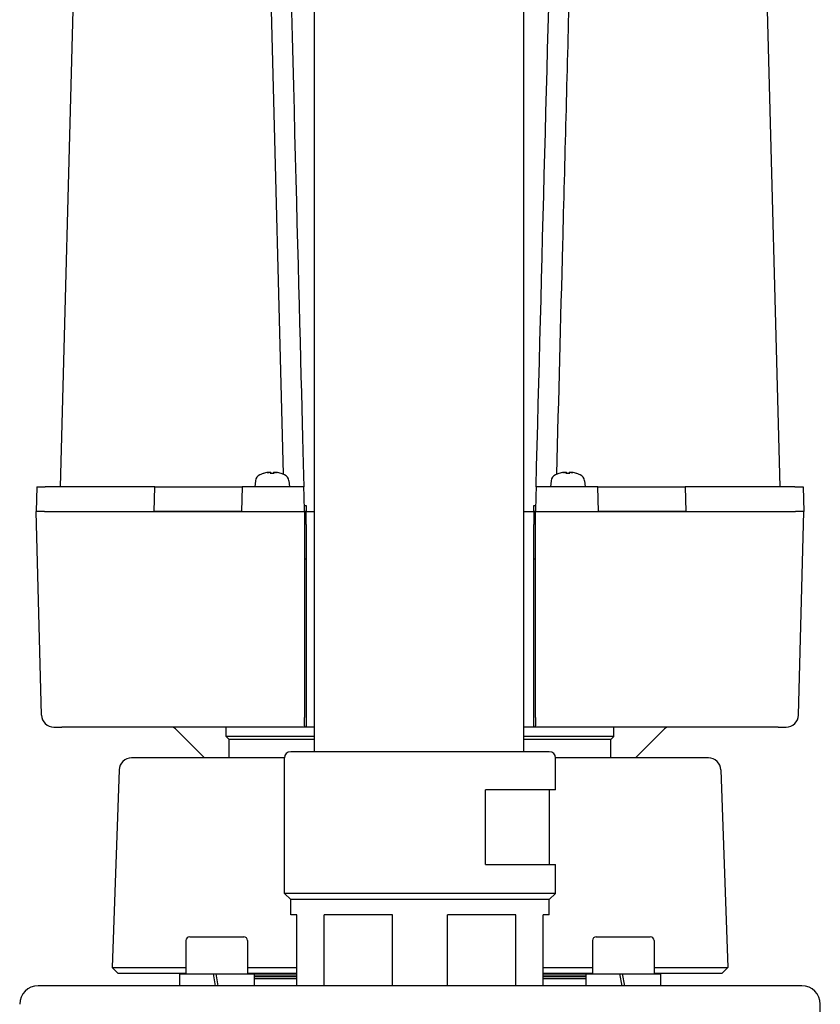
# Model space of a CAD drawing. Header units: millimetres. Extents: x 14 to 2347, y 26 to 1654.
# Tile 56 of 61: x 1825 to 1955, y 648 to 808. Entities that reach past the tile are written whole.
import ezdxf

# ---------------------------------------------------------------- set-up
doc = ezdxf.new("R2010")
doc.units = ezdxf.units.MM
doc.header["$LTSCALE"] = 4
doc.layers.add('可見邊線(ISO)', color=7, linetype='Continuous', lineweight=30)

msp = doc.modelspace()

# ---------------------------------------------------------------- linework, layer by layer
at = {"layer": '可見邊線(ISO)'}
for p, q in [((1873.29964, 1015.87597), (1873.29964, 688.87597)), ((1907.29964, 1015.87597), (1907.29964, 688.87597)), ((1868.31864, 733.92448), (1862.99845, 937.09409)), ((1834.33208, 818.41097), (1832.06608, 731.87598)), ((1946.62202, 818.41097), (1948.88802, 731.87598)), ((1865.06518, 734.06109), (1865.0478, 734.06109)), ((1866.80379, 734.06109), (1866.15031, 734.06109)), ((1866.27441, 734.22833), (1866.28904, 734.06109)), ((1866.67969, 734.22833), (1866.66505, 734.06109)), ((1867.90629, 734.06109), (1867.88891, 734.06109)), ((1913.06518, 734.06109), (1913.0478, 734.06109)), ((1914.80379, 734.06109), (1914.15031, 734.06109)), ((1914.27441, 734.22833), (1914.28904, 734.06109)), ((1914.67969, 734.22833), (1914.66505, 734.06109)), ((1915.90629, 734.06109), (1915.88891, 734.06109)), ((1863.7635, 732.86415), (1863.67705, 731.87598)), ((1869.19059, 732.86415), (1869.27705, 731.87598)), ((1911.7635, 732.86415), (1911.67705, 731.87598)), ((1917.19059, 732.86415), (1917.27705, 731.87598)), ((1828.27505, 731.87598), (1828.1703, 727.87599)), ((1828.27505, 731.87598), (1829.59119, 731.87598)), ((1837.13535, 731.87598), (1829.59119, 731.87598)), ((1847.33735, 727.87599), (1847.42345, 731.87598)), ((1847.42345, 731.87598), (1861.59639, 731.87598)), ((1861.59639, 731.87598), (1861.50326, 727.87599)), ((1919.35771, 731.87598), (1933.53064, 731.87598)), ((1919.45084, 727.87599), (1919.35771, 731.87598)), ((1933.53064, 731.87598), (1933.61675, 727.87599)), ((1951.36291, 731.87598), (1943.81875, 731.87598)), ((1951.36291, 731.87598), (1952.67905, 731.87598)), ((1952.67905, 731.87598), (1952.78379, 727.87599)), ((1829.48712, 727.87597), (1828.17008, 727.87597)), ((1829.03558, 694.82362), (1828.17008, 727.87597)), ((1829.48734, 727.87599), (1828.1703, 727.87599)), ((1829.48712, 727.87597), (1837.03128, 727.87597)), ((1829.48734, 727.87599), (1837.0315, 727.87599)), ((1830.17099, 727.87599), (1830.17099, 727.87597)), ((1845.41652, 727.87597), (1862.04555, 727.87597)), ((1861.50326, 727.87599), (1847.33735, 727.87599)), ((1863.72586, 727.87599), (1863.72586, 727.87597)), ((1871.70084, 728.87597), (1871.97705, 728.87597)), ((1871.97705, 728.78176), (1871.7033, 728.78176)), ((1871.7265, 727.87597), (1871.7265, 727.87599)), ((1871.72705, 727.87597), (1871.72705, 727.81049)), ((1871.97705, 728.87597), (1871.97705, 727.97126)), ((1871.97705, 727.97126), (1871.97705, 727.87597)), ((1871.97705, 725.77597), (1871.97705, 727.87597)), ((1871.97705, 727.87597), (1873.29964, 727.87597)), ((1907.29964, 727.87597), (1908.97705, 727.87597)), ((1908.97705, 728.87597), (1909.25326, 728.87597)), ((1908.97705, 727.97126), (1908.97705, 728.87597)), ((1909.25079, 728.78176), (1908.97705, 728.78176)), ((1908.97705, 727.87597), (1908.97705, 727.97126)), ((1908.97705, 727.87597), (1908.97705, 725.77597)), ((1909.22705, 727.49906), (1909.22705, 727.87597)), ((1909.22707, 727.87599), (1909.22707, 727.87597)), ((1917.22823, 727.87599), (1917.22823, 727.87597)), ((1918.90853, 727.87597), (1935.53764, 727.87597)), ((1933.61675, 727.87599), (1919.45084, 727.87599)), ((1943.92259, 727.87599), (1951.46676, 727.87599)), ((1943.92282, 727.87597), (1951.46698, 727.87597)), ((1950.78311, 727.87599), (1950.78311, 727.87597)), ((1952.78379, 727.87599), (1951.46676, 727.87599)), ((1952.78402, 727.87597), (1951.46698, 727.87597)), ((1951.91851, 694.82362), (1952.78402, 727.87597)), ((1871.97705, 725.77597), (1871.97705, 692.87597)), ((1908.97705, 692.87597), (1908.97705, 725.77597)), ((1871.72705, 720.17597), (1871.97705, 720.17597)), ((1908.97705, 720.17597), (1909.22705, 720.17597)), ((1831.0349, 692.87597), (1832.32742, 692.87597)), ((1839.87158, 692.87597), (1832.32742, 692.87597)), ((1864.45035, 692.87597), (1847.81925, 692.87597)), ((1855.47705, 687.87597), (1850.76994, 692.58308)), ((1858.97705, 691.37597), (1858.97705, 692.87597)), ((1871.97705, 692.87597), (1871.72705, 692.87597)), ((1873.29964, 692.87597), (1871.97705, 692.87597)), ((1908.97705, 692.87597), (1907.29964, 692.87597)), ((1909.22705, 692.87597), (1908.97705, 692.87597)), ((1933.13491, 692.87597), (1916.50749, 692.87597)), ((1921.97705, 691.37597), (1921.97705, 692.87597)), ((1925.47705, 687.87597), (1930.18415, 692.58308)), ((1948.62668, 692.87597), (1941.08251, 692.87597)), ((1948.62668, 692.87597), (1949.9192, 692.87597)), ((1873.29964, 691.37597), (1858.97705, 691.37597)), ((1859.47705, 690.87597), (1858.97705, 691.37597)), ((1873.29964, 690.87597), (1859.47705, 690.87597)), ((1859.47705, 687.87597), (1859.47705, 690.87597)), ((1921.97705, 691.37597), (1907.29964, 691.37597)), ((1921.47705, 690.87597), (1907.29964, 690.87597)), ((1921.47705, 690.87597), (1921.97705, 691.37597)), ((1921.47705, 687.87597), (1921.47705, 690.87597)), ((1868.47705, 687.87597), (1843.63065, 687.87597)), ((1868.47705, 665.87597), (1868.47705, 687.87597)), ((1911.47705, 688.87597), (1869.47705, 688.87597)), ((1912.47705, 682.67597), (1912.47705, 687.87597)), ((1937.32344, 687.87597), (1912.47705, 687.87597)), ((1841.63187, 685.94577), (1840.51195, 653.87536)), ((1939.32223, 685.94577), (1940.44215, 653.87536)), ((1901.12775, 670.57597), (1901.12775, 682.67597)), ((1912.47705, 682.67597), (1901.12775, 682.67597)), ((1911.47705, 682.67597), (1911.47705, 670.57597)), ((1901.12775, 670.57597), (1912.47705, 670.57597)), ((1912.47705, 665.87597), (1912.47705, 670.57597)), ((1912.47705, 665.87597), (1868.47705, 665.87597)), ((1869.47705, 664.87597), (1868.47705, 665.87597)), ((1911.47705, 664.87597), (1912.47705, 665.87597)), ((1911.47705, 664.87597), (1869.47705, 664.87597)), ((1869.47705, 662.37597), (1869.47705, 664.87597)), ((1911.47705, 662.37597), (1911.47705, 664.87597)), ((1870.47705, 662.37597), (1869.47705, 662.37597)), ((1870.47705, 650.87597), (1870.47705, 662.37597)), ((1886.02232, 662.37597), (1874.93178, 662.37597)), ((1874.93178, 650.87597), (1874.93178, 662.37597)), ((1886.02232, 650.87597), (1886.02232, 662.37597)), ((1906.02232, 662.37597), (1894.93178, 662.37597)), ((1894.93178, 650.87597), (1894.93178, 662.37597)), ((1906.02232, 650.87597), (1906.02232, 662.37597)), ((1911.47705, 662.37597), (1910.47705, 662.37597)), ((1910.47705, 650.87597), (1910.47705, 662.37597)), ((1853.07705, 658.83597), (1861.87705, 658.83597)), ((1919.07705, 658.83597), (1927.87705, 658.83597)), ((1852.47705, 658.23597), (1852.47705, 652.83597)), ((1862.47705, 658.23597), (1862.47705, 652.83597)), ((1918.47705, 658.23597), (1918.47705, 652.83597)), ((1928.47705, 658.23597), (1928.47705, 652.83597)), ((1840.51195, 653.87536), (1852.47705, 653.87536)), ((1841.47705, 652.87597), (1840.51195, 653.87536)), ((1862.47705, 653.87536), (1870.47705, 653.87536)), ((1910.47705, 653.87536), (1918.47705, 653.87536)), ((1928.47705, 653.87536), (1940.44215, 653.87536)), ((1939.47705, 652.87597), (1940.44215, 653.87536)), ((1852.47705, 652.87597), (1841.47705, 652.87597)), ((1851.41705, 652.83597), (1856.88645, 652.83597)), ((1851.41705, 652.83597), (1851.41705, 650.87597)), ((1856.88645, 652.83597), (1857.23205, 650.87597)), ((1856.88645, 652.83597), (1857.37645, 652.83597)), ((1857.72205, 650.87597), (1857.37645, 652.83597)), ((1857.37645, 652.83597), (1863.53705, 652.83597)), ((1870.47705, 652.87597), (1862.47705, 652.87597)), ((1863.53705, 652.83597), (1863.53705, 650.87597)), ((1863.53705, 652.67597), (1870.47705, 652.67597)), ((1863.53705, 652.37597), (1870.47705, 652.37597)), ((1918.47705, 652.87597), (1910.47705, 652.87597)), ((1910.47705, 652.67597), (1917.41705, 652.67597)), ((1910.47705, 652.37597), (1917.41705, 652.37597)), ((1917.41705, 652.83597), (1922.88645, 652.83597)), ((1917.41705, 652.83597), (1917.41705, 650.87597)), ((1922.88645, 652.83597), (1923.23205, 650.87597)), ((1922.88645, 652.83597), (1923.37645, 652.83597)), ((1923.72205, 650.87597), (1923.37645, 652.83597)), ((1923.37645, 652.83597), (1929.53705, 652.83597)), ((1939.47705, 652.87597), (1928.47705, 652.87597)), ((1929.53705, 652.83597), (1929.53705, 650.87597)), ((1952.47705, 650.87597), (1828.47705, 650.87597)), ((1863.53705, 652.07597), (1870.47705, 652.07597)), ((1910.47705, 652.07597), (1917.41705, 652.07597)), ((1955.47705, 592.23393), (1955.47705, 647.87597))]:
    msp.add_line(p, q, dxfattribs=at)
for centre, radius, start, end in [((1864.95894, 732.75956), 1.2, 113.5471372, 175), ((1866.47705, 729.27598), 5, 107.1011383, 113.5471372), ((1865.0478, 733.92149), 0.1396, 90, 107.1011383), ((1867.90629, 733.92149), 0.1396, 72.8988617, 90), ((1866.47705, 729.27598), 5, 66.4528628, 72.8988617), ((1867.99516, 732.75956), 1.2, 5, 66.4528628), ((1912.95894, 732.75956), 1.2, 113.5471372, 175), ((1914.47705, 729.27598), 5, 107.1011383, 113.5471372), ((1913.0478, 733.92149), 0.1396, 90, 107.1011383), ((1915.90629, 733.92149), 0.1396, 72.8988617, 90), ((1914.47705, 729.27598), 5, 66.4528628, 72.8988617), ((1915.99516, 732.75956), 1.2, 5, 66.4528628), ((1831.0349, 694.87597), 2, 181.5, 270), ((1949.9192, 694.87597), 2, 270, 358.5), ((1850.06283, 691.87597), 1, 45, 90), ((1930.89126, 691.87597), 1, 90, 135), ((1843.63065, 685.87597), 2, 90, 178), ((1869.47705, 687.87597), 1, 90, 180), ((1911.47705, 687.87597), 1, 0, 90), ((1937.32344, 685.87597), 2, 2, 90), ((1853.07705, 658.23597), 0.6, 90, 180), ((1861.87705, 658.23597), 0.6, 0, 90), ((1919.07705, 658.23597), 0.6, 90, 180), ((1927.87705, 658.23597), 0.6, 0, 90), ((1828.47705, 647.87597), 3, 90, 180), ((1952.47705, 647.87597), 3, 0, 90)]:
    msp.add_arc(centre, radius, start, end, dxfattribs=at)
for centre, major_axis, ratio, start_param, end_param in [((1866.40819, 729.30754), (2.07777, 4.5334), 0.97787644, 0.566475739, 0.720411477), ((1866.0142, 729.40378), (1.31632, 4.76714), 0.757863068, 0.324226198, 0.446309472), ((1867.03483, 729.40378), (-1.10454, 4.82061), 0.628879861, 6.25801552, 6.380098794), ((1865.88324, 734.48656), (0.13091, -0.95571), 0.095977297, 1.278733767, 1.297120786), ((1866.83117, 729.30754), (-0.44271, 4.96718), 0.190161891, 0.128185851, 0.282121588), ((1866.12293, 729.30754), (0.44271, 4.96718), 0.190161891, 6.001063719, 6.154999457), ((1866.9399, 729.40378), (-1.31632, 4.76714), 0.757863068, 5.836875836, 5.958959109), ((1867.07086, 734.48656), (0.13091, 0.95571), 0.095977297, 1.84447186, 1.862858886), ((1865.91927, 729.40378), (1.10454, 4.82061), 0.628879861, 6.186271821, 6.308355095), ((1866.54591, 729.30754), (2.07777, -4.5334), 0.97787644, 2.421181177, 2.575116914), ((1914.40819, 729.30754), (2.07777, 4.5334), 0.97787644, 0.566475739, 0.720411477), ((1914.0142, 729.40378), (1.31632, 4.76714), 0.757863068, 0.324226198, 0.446309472), ((1915.03483, 729.40378), (-1.10454, 4.82061), 0.628879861, 6.25801552, 6.380098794), ((1913.88324, 734.48656), (0.13091, -0.95571), 0.095977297, 1.278733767, 1.297120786), ((1914.83117, 729.30754), (-0.44271, 4.96718), 0.190161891, 0.128185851, 0.282121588), ((1914.12293, 729.30754), (0.44271, 4.96718), 0.190161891, 6.001063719, 6.154999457), ((1914.9399, 729.40378), (-1.31632, 4.76714), 0.757863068, 5.836875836, 5.958959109), ((1915.07086, 734.48656), (0.13091, 0.95571), 0.095977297, 1.84447186, 1.862858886), ((1913.91927, 729.40378), (1.10454, 4.82061), 0.628879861, 6.186271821, 6.308355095), ((1914.54591, 729.30754), (2.07777, -4.5334), 0.97787644, 2.421181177, 2.575116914)]:
    msp.add_ellipse(centre, major_axis=major_axis, ratio=ratio, start_param=start_param, end_param=end_param, dxfattribs=at)
for points, knots in [([(1866.24845, 937.09409), (1867.09743, 904.6731), (1867.96237, 871.64206), (1870.06114, 791.4933), (1871.13051, 750.65599), (1871.62228, 731.87598)], [-8.041492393, -8.041492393, -8.041492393, -8.041492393, -4.933333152, -4.933333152, -0.35837574, -0.35837574, -0.35837574, -0.35837574]), ([(1909.33182, 731.87598), (1910.27195, 767.77836), (1911.22561, 804.19694), (1913.00706, 872.22795), (1913.86419, 904.96042), (1914.70564, 937.09409)], [0.200190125, 0.200190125, 0.200190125, 0.200190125, 10.978194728, 10.978194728, 20.624816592, 20.624816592, 20.624816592, 20.624816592]), ([(1917.95564, 937.09409), (1917.11419, 904.96042), (1916.25706, 872.22796), (1915.17544, 830.92233), (1914.93505, 821.74206), (1914.33397, 798.78727), (1913.97293, 785.00071), (1913.28689, 758.80137), (1912.96092, 746.35316), (1912.63546, 733.92448)], [-20.724285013, -20.724285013, -20.724285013, -20.724285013, -11.042037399, -11.042037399, -8.277497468, -8.277497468, -4.136978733, -4.136978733, -0.405263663, -0.405263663, -0.405263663, -0.405263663]), ([(1865.78232, 734.2232), (1865.80584, 734.22668), (1865.83184, 734.23014), (1865.88171, 734.23594), (1865.90559, 734.23828), (1865.94507, 734.24138), (1865.96337, 734.24236), (1865.99123, 734.24271), (1866.00078, 734.24207), (1866.00599, 734.24068), (1866.00649, 734.24052), (1866.00694, 734.24035)], [0, 0, 0, 0, 0.0072458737, 0.0072458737, 0.01449174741, 0.01449174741, 0.02163287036, 0.02163287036, 0.02877399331, 0.02877399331, 0.02964108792, 0.02964108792, 0.02964108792, 0.02964108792]), ([(1866.11097, 734.24035), (1866.1262, 734.24125), (1866.14153, 734.24191), (1866.17941, 734.24282), (1866.20073, 734.24258), (1866.23458, 734.2408), (1866.24932, 734.23913), (1866.26907, 734.2345), (1866.27408, 734.23152), (1866.27457, 734.22679), (1866.27359, 734.22504), (1866.27134, 734.2232)], [0.01721411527, 0.01721411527, 0.01721411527, 0.01721411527, 0.0216673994, 0.0216673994, 0.02880821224, 0.02880821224, 0.03599020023, 0.03599020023, 0.04317218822, 0.04317218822, 0.04682396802, 0.04682396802, 0.04682396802, 0.04682396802]), ([(1866.68276, 734.2232), (1866.6785, 734.22668), (1866.67859, 734.23014), (1866.68921, 734.23594), (1866.69975, 734.23828), (1866.72681, 734.24138), (1866.74502, 734.24236), (1866.78722, 734.24271), (1866.81122, 734.24207), (1866.83737, 734.24068), (1866.84023, 734.24052), (1866.84313, 734.24035)], [0, 0, 0, 0, 0.0072458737, 0.0072458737, 0.01449174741, 0.01449174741, 0.02163287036, 0.02163287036, 0.02877399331, 0.02877399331, 0.02964108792, 0.02964108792, 0.02964108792, 0.02964108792]), ([(1866.94716, 734.24035), (1866.94948, 734.24125), (1866.95373, 734.24191), (1866.96954, 734.24282), (1866.98412, 734.24258), (1867.01775, 734.2408), (1867.03907, 734.23913), (1867.08573, 734.2345), (1867.11107, 734.23152), (1867.14687, 734.22679), (1867.15935, 734.22504), (1867.17178, 734.2232)], [0.01721411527, 0.01721411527, 0.01721411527, 0.01721411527, 0.0216673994, 0.0216673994, 0.02880821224, 0.02880821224, 0.03599020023, 0.03599020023, 0.04317218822, 0.04317218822, 0.04682396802, 0.04682396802, 0.04682396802, 0.04682396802]), ([(1913.78232, 734.2232), (1913.80584, 734.22668), (1913.83184, 734.23014), (1913.88171, 734.23594), (1913.90559, 734.23828), (1913.94507, 734.24138), (1913.96337, 734.24236), (1913.99123, 734.24271), (1914.00078, 734.24207), (1914.00599, 734.24068), (1914.00649, 734.24052), (1914.00694, 734.24035)], [0, 0, 0, 0, 0.0072458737, 0.0072458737, 0.01449174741, 0.01449174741, 0.02163287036, 0.02163287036, 0.02877399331, 0.02877399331, 0.02964108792, 0.02964108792, 0.02964108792, 0.02964108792]), ([(1914.11097, 734.24035), (1914.1262, 734.24125), (1914.14153, 734.24191), (1914.17941, 734.24282), (1914.20073, 734.24258), (1914.23458, 734.2408), (1914.24932, 734.23913), (1914.26907, 734.2345), (1914.27408, 734.23152), (1914.27457, 734.22679), (1914.27359, 734.22504), (1914.27134, 734.2232)], [0.01721411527, 0.01721411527, 0.01721411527, 0.01721411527, 0.0216673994, 0.0216673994, 0.02880821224, 0.02880821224, 0.03599020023, 0.03599020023, 0.04317218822, 0.04317218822, 0.04682396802, 0.04682396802, 0.04682396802, 0.04682396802]), ([(1914.68276, 734.2232), (1914.6785, 734.22668), (1914.67859, 734.23014), (1914.68921, 734.23594), (1914.69975, 734.23828), (1914.72681, 734.24138), (1914.74502, 734.24236), (1914.78722, 734.24271), (1914.81122, 734.24207), (1914.83737, 734.24068), (1914.84023, 734.24052), (1914.84313, 734.24035)], [0, 0, 0, 0, 0.0072458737, 0.0072458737, 0.01449174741, 0.01449174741, 0.02163287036, 0.02163287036, 0.02877399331, 0.02877399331, 0.02964108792, 0.02964108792, 0.02964108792, 0.02964108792]), ([(1914.94716, 734.24035), (1914.94948, 734.24125), (1914.95373, 734.24191), (1914.96954, 734.24282), (1914.98412, 734.24258), (1915.01775, 734.2408), (1915.03907, 734.23913), (1915.08573, 734.2345), (1915.11107, 734.23152), (1915.14687, 734.22679), (1915.15935, 734.22504), (1915.17178, 734.2232)], [0.01721411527, 0.01721411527, 0.01721411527, 0.01721411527, 0.0216673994, 0.0216673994, 0.02880821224, 0.02880821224, 0.03599020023, 0.03599020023, 0.04317218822, 0.04317218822, 0.04682396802, 0.04682396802, 0.04682396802, 0.04682396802]), ([(1847.42345, 731.87598), (1846.457, 731.87598), (1843.29539, 731.87598), (1838.93497, 731.87598), (1837.73833, 731.87598), (1837.13535, 731.87598)], [0.000001, 0.000001, 0.000001, 0.000001, 0.4866546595, 0.4866546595, 0.8077664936, 0.8077664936, 0.8077664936, 0.8077664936]), ([(1871.62228, 731.87598), (1871.18261, 731.87598), (1870.68866, 731.87598), (1869.62521, 731.87598), (1869.06042, 731.87598), (1867.6672, 731.87598), (1866.83696, 731.87598), (1865.23421, 731.87598), (1864.4776, 731.87598), (1863.38724, 731.87598), (1862.92626, 731.87598), (1861.94711, 731.87598), (1861.68134, 731.87598), (1861.59639, 731.87598)], [0.000001, 0.000001, 0.000001, 0.000001, 0.177873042, 0.177873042, 0.355022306, 0.355022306, 0.602286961, 0.602286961, 0.847154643, 0.847154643, 0.999990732, 0.999990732, 1.196960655, 1.196960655, 1.196960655, 1.196960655]), ([(1871.72702, 727.87599), (1871.70956, 728.54266), (1871.69211, 729.20932), (1871.67465, 729.87599), (1871.65719, 730.54265), (1871.63974, 731.20931), (1871.62228, 731.87598)], [0, 0, 0, 0, 0.499999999, 0.499999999, 0.499999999, 1, 1, 1, 1]), ([(1909.33182, 731.87598), (1909.31436, 731.20931), (1909.2969, 730.54265), (1909.27945, 729.87599), (1909.26199, 729.20932), (1909.24453, 728.54266), (1909.22707, 727.87599)], [0, 0, 0, 0, 0.499999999, 0.499999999, 0.499999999, 1, 1, 1, 1]), ([(1919.35771, 731.87598), (1919.27283, 731.87598), (1919.00731, 731.87598), (1918.02952, 731.87598), (1917.56921, 731.87598), (1916.47941, 731.87598), (1915.72294, 731.87598), (1914.12031, 731.87598), (1913.29005, 731.87598), (1911.89616, 731.87598), (1911.3308, 731.87598), (1910.2663, 731.87598), (1909.77187, 731.87598), (1909.33182, 731.87598)], [0.000001, 0.000001, 0.000001, 0.000001, 0.0659441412, 0.0659441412, 0.1170985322, 0.1170985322, 0.1990980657, 0.1990980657, 0.2818994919, 0.2818994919, 0.3412706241, 0.3412706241, 0.4008833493, 0.4008833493, 0.4008833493, 0.4008833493]), ([(1943.81875, 731.87598), (1943.21576, 731.87598), (1942.01913, 731.87598), (1937.65871, 731.87598), (1934.4971, 731.87598), (1933.53064, 731.87598)], [0.000000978, 0.000000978, 0.000000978, 0.000000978, 1.385077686, 1.385077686, 3.484202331, 3.484202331, 3.484202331, 3.484202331]), ([(1837.03128, 727.87597), (1837.27967, 727.87597), (1837.62846, 727.87597), (1838.07761, 727.87597), (1838.10755, 727.87597), (1838.13836, 727.87597), (1838.16878, 727.87597), (1838.53372, 727.87597), (1838.95902, 727.87597), (1839.44473, 727.87597), (1839.60663, 727.87597), (1839.77485, 727.87597), (1839.95058, 727.87597), (1840.60955, 727.87597), (1841.35835, 727.87597), (1842.19706, 727.87597), (1842.25297, 727.87597), (1842.30853, 727.87597), (1842.366, 727.87597), (1843.28538, 727.87597), (1844.30217, 727.87597), (1845.41652, 727.87597)], [0, 0, 0, 0, 0.234375, 0.234375, 0.234375, 0.25, 0.25, 0.25, 0.4375, 0.4375, 0.4375, 0.5, 0.5, 0.5, 0.734375, 0.734375, 0.734375, 0.75, 0.75, 0.75, 1, 1, 1, 1]), ([(1837.0315, 727.87599), (1837.63558, 727.87599), (1838.83415, 727.87599), (1843.20261, 727.87599), (1846.37084, 727.87599), (1847.33735, 727.87599)], [-0.8077167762, -0.8077167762, -0.8077167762, -0.8077167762, -0.4866787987, -0.4866787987, -0.000001, -0.000001, -0.000001, -0.000001]), ([(1861.50326, 727.87599), (1861.58669, 727.87599), (1861.85935, 727.87599), (1862.86462, 727.87599), (1863.33622, 727.87599), (1864.44744, 727.87599), (1865.21754, 727.87599), (1866.84764, 727.87599), (1867.69132, 727.87599), (1869.1112, 727.87599), (1869.68899, 727.87599), (1870.77558, 727.87599), (1871.27957, 727.87599), (1871.72702, 727.87599)], [-1.220725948, -1.220725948, -1.220725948, -1.220725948, -1.019404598, -1.019404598, -0.863864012, -0.863864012, -0.614999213, -0.614999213, -0.363665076, -0.363665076, -0.182219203, -0.182219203, -0.000001, -0.000001, -0.000001, -0.000001]), ([(1862.04555, 727.87597), (1862.57411, 727.87597), (1863.17503, 727.87597), (1864.36848, 727.87597), (1865.10122, 727.87597), (1866.39918, 727.87597), (1867.18615, 727.87597), (1868.95678, 727.87597), (1869.70599, 727.87597), (1870.30295, 727.87597)], [-0.7441308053, -0.7441308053, -0.7441308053, -0.7441308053, -0.6077643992, -0.6077643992, -0.4031331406, -0.4031331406, -0.2009965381, -0.2009965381, -0.000001, -0.000001, -0.000001, -0.000001]), ([(1870.30295, 727.87597), (1870.56547, 727.87597), (1870.81907, 727.87597), (1871.4118, 727.87597), (1871.64878, 727.87597), (1871.72705, 727.87597)], [-0.05384672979, -0.05384672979, -0.05384672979, -0.05384672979, -0.03189047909, -0.03189047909, -0.00000099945, -0.00000099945, -0.00000099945, -0.00000099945]), ([(1871.72705, 727.81049), (1871.72705, 722.27546), (1871.72705, 716.65218), (1871.72705, 705.59588), (1871.72705, 699.94442), (1871.72705, 694.4194)], [0.000001, 0.000001, 0.000001, 0.000001, 1.661558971, 1.661558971, 3.317069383, 3.317069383, 3.317069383, 3.317069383]), ([(1909.22705, 727.87597), (1909.28889, 727.87597), (1909.47433, 727.87597), (1910.02888, 727.87597), (1910.33177, 727.87597), (1910.65117, 727.87597)], [-0.2085293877, -0.2085293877, -0.2085293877, -0.2085293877, -0.1075187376, -0.1075187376, -0.000001, -0.000001, -0.000001, -0.000001]), ([(1909.22705, 694.41936), (1909.22705, 699.89351), (1909.22705, 705.49081), (1909.22705, 716.44519), (1909.22705, 722.01524), (1909.22705, 727.49906)], [0.000002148, 0.000002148, 0.000002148, 0.000002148, 1.643696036, 1.643696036, 3.293247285, 3.293247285, 3.293247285, 3.293247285]), ([(1909.22707, 727.87599), (1909.67359, 727.87599), (1910.17641, 727.87599), (1911.2604, 727.87599), (1911.83678, 727.87599), (1913.25499, 727.87599), (1914.09862, 727.87599), (1915.72899, 727.87599), (1916.49943, 727.87599), (1917.612, 727.87599), (1918.08527, 727.87599), (1919.09392, 727.87599), (1919.36724, 727.87599), (1919.45084, 727.87599)], [-0.393430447, -0.393430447, -0.393430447, -0.393430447, -0.3347972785, -0.3347972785, -0.2764141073, -0.2764141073, -0.1953823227, -0.1953823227, -0.1151484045, -0.1151484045, -0.0649418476, -0.0649418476, -0.000001, -0.000001, -0.000001, -0.000001]), ([(1910.65117, 727.87597), (1911.1267, 727.87597), (1911.87924, 727.87597), (1913.66012, 727.87597), (1914.44395, 727.87597), (1915.953, 727.87597), (1916.66671, 727.87597), (1917.9386, 727.87597), (1918.48016, 727.87597), (1918.90853, 727.87597)], [-1.005882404, -1.005882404, -1.005882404, -1.005882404, -0.704667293, -0.704667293, -0.469746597, -0.469746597, -0.235105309, -0.235105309, -0.000002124, -0.000002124, -0.000002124, -0.000002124]), ([(1933.61675, 727.87599), (1934.58323, 727.87599), (1937.75135, 727.87599), (1942.11987, 727.87599), (1943.31849, 727.87599), (1943.92259, 727.87599)], [-3.490943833, -3.490943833, -3.490943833, -3.490943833, -1.387579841, -1.387579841, -0.000000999, -0.000000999, -0.000000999, -0.000000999]), ([(1935.53764, 727.87597), (1936.57519, 727.87597), (1937.5282, 727.87597), (1938.39676, 727.87597), (1938.45466, 727.87597), (1938.51278, 727.87597), (1938.56935, 727.87597), (1939.36124, 727.87597), (1940.07549, 727.87597), (1940.71218, 727.87597), (1940.80313, 727.87597), (1940.89197, 727.87597), (1940.98029, 727.87597), (1941.64268, 727.87597), (1942.2099, 727.87597), (1942.68206, 727.87597), (1942.71353, 727.87597), (1942.74408, 727.87597), (1942.77522, 727.87597), (1943.27351, 727.87597), (1943.65606, 727.87597), (1943.92282, 727.87597)], [0, 0, 0, 0, 0.234375, 0.234375, 0.234375, 0.25, 0.25, 0.25, 0.46875, 0.46875, 0.46875, 0.5, 0.5, 0.5, 0.734375, 0.734375, 0.734375, 0.75, 0.75, 0.75, 1, 1, 1, 1]), ([(1871.72705, 693.0663), (1871.72705, 693.12732), (1871.72705, 693.20495), (1871.72705, 693.37336), (1871.72705, 693.45575), (1871.72705, 693.68257), (1871.72705, 693.82618), (1871.72705, 694.09179), (1871.72705, 694.21217), (1871.72705, 694.35761), (1871.72705, 694.38846), (1871.72705, 694.4194)], [0.0000003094, 0.0000003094, 0.0000003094, 0.0000003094, 0.0587390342, 0.0587390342, 0.1020857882, 0.1020857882, 0.1636370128, 0.1636370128, 0.2150266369, 0.2150266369, 0.228707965, 0.228707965, 0.228707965, 0.228707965]), ([(1909.22705, 694.41934), (1909.22705, 694.38788), (1909.22705, 694.35653), (1909.22705, 694.2104), (1909.22705, 694.08996), (1909.22705, 693.83102), (1909.22705, 693.68837), (1909.22705, 693.46046), (1909.22705, 693.37882), (1909.22705, 693.20865), (1909.22705, 693.12876), (1909.22705, 693.06656)], [0, 0, 0, 0, 0.0094437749, 0.0094437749, 0.0444035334, 0.0444035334, 0.0844459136, 0.0844459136, 0.1116955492, 0.1116955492, 0.1500561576, 0.1500561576, 0.1500561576, 0.1500561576]), ([(1847.81925, 692.87597), (1846.76408, 692.87597), (1845.81027, 692.87597), (1844.95254, 692.87597), (1844.52095, 692.87597), (1844.11424, 692.87597), (1843.73141, 692.87597), (1843.35132, 692.87597), (1842.99441, 692.87597), (1842.66214, 692.87597), (1842.65911, 692.87597), (1842.65608, 692.87597), (1842.65305, 692.87597), (1842.31914, 692.87597), (1842.00964, 692.87597), (1841.72482, 692.87597), (1841.44488, 692.87597), (1841.18855, 692.87597), (1840.95708, 692.87597), (1840.9544, 692.87597), (1840.95173, 692.87597), (1840.94907, 692.87597), (1840.48383, 692.87597), (1840.12343, 692.87597), (1839.87158, 692.87597)], [0, 0, 0, 0, 0.00573070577, 0.00573070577, 0.00573070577, 0.0086142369, 0.0086142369, 0.0086142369, 0.01147708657, 0.01147708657, 0.01147708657, 0.0115031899, 0.0115031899, 0.0115031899, 0.01438407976, 0.01438407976, 0.01438407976, 0.01721562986, 0.01721562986, 0.01721562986, 0.01724833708, 0.01724833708, 0.01724833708, 0.02295417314, 0.02295417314, 0.02295417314, 0.02295417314]), ([(1871.72705, 692.87597), (1871.18709, 692.87597), (1870.57964, 692.87597), (1869.97219, 692.87597), (1869.8372, 692.87597), (1869.77045, 692.87597), (1869.56177, 692.87597), (1869.41429, 692.87597), (1869.10642, 692.87597), (1868.94564, 692.87597), (1868.60999, 692.87597), (1868.43546, 692.87597), (1868.08404, 692.87597), (1867.9057, 692.87597), (1867.54375, 692.87597), (1867.35902, 692.87597), (1866.99658, 692.87597), (1866.81749, 692.87597), (1866.46346, 692.87597), (1866.28708, 692.87597), (1865.94748, 692.87597), (1865.78424, 692.87597), (1865.47068, 692.87597), (1865.3195, 692.87597), (1864.89251, 692.87597), (1864.64951, 692.87597), (1864.45035, 692.87597)], [0, 0, 0, 0, 0.002200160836, 0.00247518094, 0.00247518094, 0.002750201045, 0.002750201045, 0.003300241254, 0.003300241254, 0.003850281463, 0.003850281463, 0.004400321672, 0.004400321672, 0.004950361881, 0.004950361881, 0.00550040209, 0.00550040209, 0.006050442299, 0.006050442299, 0.006600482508, 0.006600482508, 0.007150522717, 0.007150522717, 0.007700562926, 0.007700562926, 0.008800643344, 0.008800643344, 0.008800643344, 0.008800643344]), ([(1871.72705, 693.0663), (1871.72705, 693.03452), (1871.72705, 693.00689), (1871.72705, 692.95966), (1871.72705, 692.93988), (1871.72705, 692.89289), (1871.72705, 692.87703), (1871.72705, 692.87599), (1871.72705, 692.87597), (1871.72705, 692.87597)], [0.0000099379, 0.0000099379, 0.0000099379, 0.0000099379, 0.0305609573, 0.0305609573, 0.0615680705, 0.0615680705, 0.1226613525, 0.1226613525, 0.1247348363, 0.1247348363, 0.1247348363, 0.1247348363]), ([(1909.22705, 692.87597), (1909.22705, 692.87597), (1909.22705, 692.87599), (1909.22705, 692.87688), (1909.22705, 692.89268), (1909.22705, 692.93991), (1909.22705, 692.95967), (1909.22705, 692.99526), (1909.22705, 693.00814), (1909.22705, 693.03592), (1909.22705, 693.05067), (1909.22705, 693.06656)], [-0.0017756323, -0.0017756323, -0.0017756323, -0.0017756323, 0, 0, 0.0609305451, 0.0609305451, 0.0915666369, 0.0915666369, 0.1069116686, 0.1069116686, 0.1222268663, 0.1222268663, 0.1222268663, 0.1222268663]), ([(1916.50749, 692.87597), (1916.30884, 692.87597), (1916.06636, 692.87597), (1915.63996, 692.87597), (1915.48865, 692.87597), (1915.17517, 692.87597), (1915.01196, 692.87597), (1914.67241, 692.87597), (1914.49594, 692.87597), (1914.14175, 692.87597), (1913.96256, 692.87597), (1913.59995, 692.87597), (1913.41509, 692.87597), (1913.05278, 692.87597), (1912.87428, 692.87597), (1912.52255, 692.87597), (1912.3479, 692.87597), (1912.01181, 692.87597), (1911.85065, 692.87597), (1911.54228, 692.87597), (1911.39458, 692.87597), (1911.18559, 692.87597), (1911.11876, 692.87597), (1910.98364, 692.87597), (1910.37559, 692.87597), (1909.76754, 692.87597), (1909.22705, 692.87597)], [0, 0, 0, 0, 0.00108601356, 0.00108601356, 0.00162902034, 0.00162902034, 0.002172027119, 0.002172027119, 0.002715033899, 0.002715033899, 0.003258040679, 0.003258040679, 0.003801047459, 0.003801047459, 0.004344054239, 0.004344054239, 0.004887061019, 0.004887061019, 0.005430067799, 0.005430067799, 0.005973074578, 0.005973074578, 0.006244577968, 0.006244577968, 0.006516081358, 0.008688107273, 0.008688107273, 0.008688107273, 0.008688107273]), ([(1941.08251, 692.87597), (1940.82954, 692.87597), (1940.46915, 692.87597), (1940.00786, 692.87597), (1939.77573, 692.87597), (1939.51835, 692.87597), (1939.23534, 692.87597), (1938.95431, 692.87597), (1938.64752, 692.87597), (1938.3164, 692.87597), (1938.31342, 692.87597), (1938.31045, 692.87597), (1938.30747, 692.87597), (1937.97387, 692.87597), (1937.61527, 692.87597), (1937.23084, 692.87597), (1936.85296, 692.87597), (1936.44968, 692.87597), (1936.02154, 692.87597), (1936.01664, 692.87597), (1936.01174, 692.87597), (1936.00683, 692.87597), (1935.14308, 692.87597), (1934.18546, 692.87597), (1933.13491, 692.87597)], [0, 0, 0, 0, 0.0057299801, 0.0057299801, 0.0057299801, 0.00861340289, 0.00861340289, 0.00861340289, 0.01147660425, 0.01147660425, 0.01147660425, 0.01150231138, 0.01150231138, 0.01150231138, 0.01438310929, 0.01438310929, 0.01438310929, 0.01721490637, 0.01721490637, 0.01721490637, 0.01724731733, 0.01724731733, 0.01724731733, 0.0229532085, 0.0229532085, 0.0229532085, 0.0229532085])]:
    msp.add_open_spline(points, degree=3, knots=knots, dxfattribs=at)
for points in [[(1866.14299, 734.05491), (1866.14517, 734.05899), (1866.14782, 734.06109), (1866.15031, 734.06109)], [(1866.80379, 734.06109), (1866.80627, 734.06109), (1866.80892, 734.05899), (1866.8111, 734.05491)], [(1914.14299, 734.05491), (1914.14517, 734.05899), (1914.14782, 734.06109), (1914.15031, 734.06109)], [(1914.80379, 734.06109), (1914.80627, 734.06109), (1914.80892, 734.05899), (1914.8111, 734.05491)], [(1871.72702, 727.87599), (1871.72702, 727.87599), (1871.72702, 727.87598), (1871.72702, 727.87597)], [(1871.97719, 727.87597), (1871.89196, 727.87597), (1871.80862, 727.87597), (1871.72713, 727.87597)], [(1909.22693, 727.87597), (1909.14536, 727.87597), (1909.06201, 727.87597), (1908.97686, 727.87597)]]:
    msp.add_open_spline(points, degree=3, dxfattribs=at)

doc.saveas('drawing.dxf')
